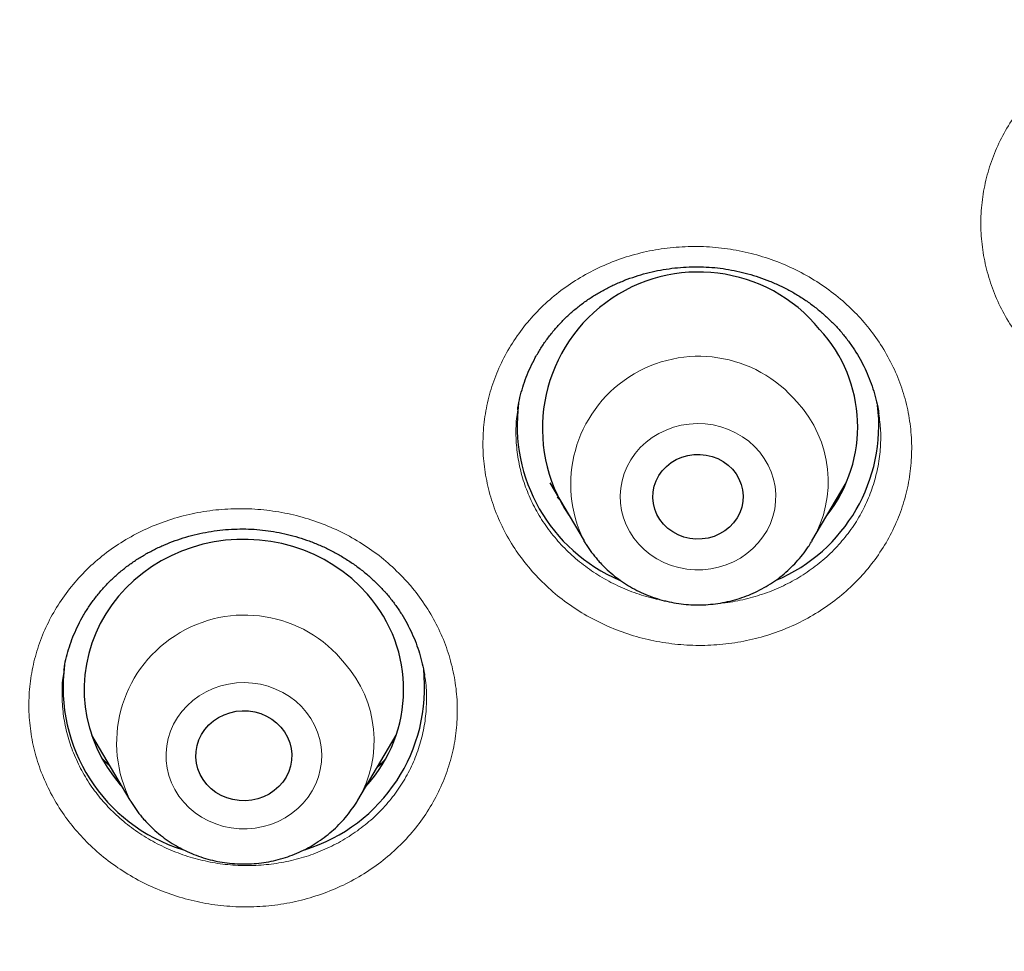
# Model space of a CAD drawing. Header units: millimetres. Extents: x 8 to 971, y 12 to 977.
# Tile 122 of 196: x 311 to 321, y 772 to 781. Entities that reach past the tile are written whole.
import ezdxf

# ---------------------------------------------------------------- set-up
doc = ezdxf.new("R2010")
doc.units = ezdxf.units.MM

msp = doc.modelspace()

# ---------------------------------------------------------------- linework, layer by layer
at = {"color": 7, "linetype": 'Continuous', "lineweight": 30}
for p, q in [((316.0728, 777.2321), (316.0708, 777.2192)), ((319.4588, 777.183), (319.4581, 777.1899)), ((316.3693, 776.5346), (316.6914, 775.9881)), ((318.831, 775.9881), (319.153, 776.5346)), ((316.4597, 776.3814), (316.4396, 776.4008)), ((319.0811, 776.3959), (319.0565, 776.3708)), ((318.831, 775.9881), (318.8264, 775.9805)), ((311.8119, 774.7781), (311.8112, 774.7739)), ((315.1949, 774.7246), (315.1941, 774.7286)), ((312.0694, 774.1666), (312.4289, 773.5567)), ((314.5684, 773.5567), (314.9278, 774.1666))]:
    msp.add_line(p, q, dxfattribs=at)
at = {"color": 252, "linetype": 'Continuous', "lineweight": 0}
for p, q in [((319.0774, 776.3899), (319.0532, 776.3652)), ((316.7123, 775.9541), (316.6943, 775.9832))]:
    msp.add_line(p, q, dxfattribs=at)
at = {"color": 252, "linetype": 'Continuous', "lineweight": 0, "flags": 128}
for points in [[(317.2052, 775.9583), (317.2569, 775.9069), (317.3139, 775.8608), (317.3756, 775.8205), (317.4414, 775.7863), (317.5107, 775.7587), (317.5826, 775.7379), (317.6563, 775.7242), (317.7312, 775.7177), (317.8064, 775.7184), (317.8811, 775.7264), (317.9546, 775.7416), (318.026, 775.7638), (318.0946, 775.7927), (318.1596, 775.8282), (318.2205, 775.8697), (318.2764, 775.9169), (318.3269, 775.9693), (318.3714, 776.0263), (318.4095, 776.0872), (318.4407, 776.1516), (318.4646, 776.2185), (318.4811, 776.2875), (318.49, 776.3577), (318.4912, 776.4283), (318.4846, 776.4987), (318.4703, 776.5681), (318.4485, 776.6358), (318.4195, 776.7009), (318.3834, 776.763), (318.3408, 776.8212), (318.292, 776.875), (318.2376, 776.9238), (318.1782, 776.967), (318.1143, 777.0043), (318.0467, 777.0353), (317.976, 777.0595), (317.9031, 777.0768), (317.8287, 777.0869), (317.7535, 777.0898), (317.6785, 777.0855), (317.6043, 777.0739), (317.5318, 777.0552), (317.4617, 777.0295), (317.3948, 776.9973), (317.3317, 776.9587), (317.2733, 776.9143), (317.22, 776.8645), (317.1724, 776.8097), (317.1311, 776.7507), (317.0964, 776.688), (317.0688, 776.6222), (317.0485, 776.5542), (317.0358, 776.4845), (317.0308, 776.414), (317.0335, 776.3434), (317.044, 776.2734), (317.062, 776.2048), (317.0875, 776.1383), (317.1201, 776.0746), (317.1594, 776.0144), (317.2052, 775.9583)], [(312.934, 773.5366), (312.9846, 773.4844), (313.0407, 773.4373), (313.1017, 773.3959), (313.1668, 773.3606), (313.2355, 773.3318), (313.3069, 773.3097), (313.3804, 773.2947), (313.4552, 773.2869), (313.5304, 773.2863), (313.6052, 773.293), (313.679, 773.3069), (313.7508, 773.3279), (313.8199, 773.3556), (313.8857, 773.39), (313.9473, 773.4305), (314.0042, 773.4767), (314.0557, 773.5281), (314.1014, 773.5843), (314.1406, 773.6446), (314.173, 773.7084), (314.1983, 773.7749), (314.2162, 773.8436), (314.2264, 773.9136), (314.229, 773.9842), (314.2238, 774.0547), (314.2109, 774.1244), (314.1904, 774.1924), (314.1627, 774.258), (314.1279, 774.3207), (314.0864, 774.3796), (314.0387, 774.4343), (313.9852, 774.484), (313.9266, 774.5283), (313.8635, 774.5667), (313.7965, 774.5988), (313.7264, 774.6243), (313.6538, 774.6428), (313.5796, 774.6543), (313.5045, 774.6585), (313.4294, 774.6554), (313.355, 774.6451), (313.2821, 774.6276), (313.2115, 774.6032), (313.144, 774.5721), (313.0802, 774.5347), (313.0209, 774.4913), (312.9666, 774.4424), (312.9179, 774.3885), (312.8754, 774.3302), (312.8396, 774.268), (312.8107, 774.2028), (312.7891, 774.1351), (312.775, 774.0657), (312.7686, 773.9953), (312.7699, 773.9246), (312.779, 773.8545), (312.7957, 773.7855), (312.8198, 773.7186), (312.8511, 773.6544), (312.8893, 773.5935), (312.934, 773.5366)]]:
    msp.add_lwpolyline(points, dxfattribs=at)
at = {"color": 7, "linetype": 'Continuous', "lineweight": 30, "flags": 128}
for points in [[(318.0837, 776.6618), (318.1181, 776.6181), (318.1459, 776.5704), (318.1665, 776.5196), (318.1796, 776.4667), (318.1848, 776.4125), (318.1822, 776.3583), (318.1717, 776.3048), (318.1536, 776.2532), (318.1282, 776.2044), (318.0959, 776.1593), (318.0574, 776.1187), (318.0134, 776.0835), (317.9647, 776.0542), (317.9121, 776.0314), (317.8568, 776.0156), (317.7997, 776.0069), (317.7419, 776.0057), (317.6844, 776.0119), (317.6284, 776.0253), (317.5748, 776.0459), (317.5248, 776.073), (317.4791, 776.1064), (317.4386, 776.1452), (317.4042, 776.1889), (317.3765, 776.2366), (317.3559, 776.2873), (317.3428, 776.3403), (317.3375, 776.3944), (317.3402, 776.4487), (317.3506, 776.5022), (317.3688, 776.5538), (317.3942, 776.6026), (317.4265, 776.6477), (317.465, 776.6882), (317.509, 776.7235), (317.5577, 776.7528), (317.6102, 776.7756), (317.6655, 776.7914), (317.7226, 776.8), (317.7805, 776.8013), (317.8379, 776.7951), (317.894, 776.7816), (317.9475, 776.7611), (317.9976, 776.734), (318.0433, 776.7006), (318.0837, 776.6618)], [(314.6581, 775.4887), (314.5873, 775.5642), (314.5109, 775.6347), (314.4294, 775.6999), (314.3431, 775.7595), (314.2525, 775.8131), (314.1581, 775.8606), (314.0603, 775.9016), (313.9596, 775.9359), (313.8566, 775.9634), (313.7518, 775.9839), (313.6457, 775.9973), (313.5388, 776.0036), (313.4317, 776.0027), (313.325, 775.9946), (313.2191, 775.9794), (313.1147, 775.9571), (313.0122, 775.9279), (312.9123, 775.8919), (312.8153, 775.8493), (312.7217, 775.8003), (312.6322, 775.7452), (312.547, 775.6841), (312.4667, 775.6176), (312.3917, 775.5458), (312.3223, 775.4692), (312.2589, 775.3881), (312.2018, 775.3029), (312.1513, 775.2142), (312.1077, 775.1223), (312.0712, 775.0277), (312.042, 774.9309), (312.0201, 774.8324), (312.0059, 774.7327), (311.9992, 774.6323), (312.0001, 774.5317), (312.0087, 774.4314), (312.0249, 774.3319), (312.0486, 774.2338), (312.0797, 774.1375), (312.118, 774.0435), (312.1633, 773.9524), (312.2155, 773.8645), (312.2742, 773.7803), (312.3391, 773.7003), (312.3543, 773.6833)], [(316.6943, 775.9832), (316.6921, 775.987), (316.6914, 775.9881)], [(313.8465, 774.2403), (313.8808, 774.1954), (313.9085, 774.1466), (313.9293, 774.0948), (313.9426, 774.041), (313.9484, 773.9859), (313.9465, 773.9306), (313.9369, 773.8761), (313.9198, 773.8231), (313.8955, 773.7727), (313.8644, 773.7258), (313.8271, 773.683), (313.7841, 773.6452), (313.7363, 773.613), (313.6843, 773.5869), (313.6293, 773.5674), (313.5719, 773.5549), (313.5134, 773.5494), (313.4545, 773.5513), (313.3964, 773.5603), (313.3401, 773.5763), (313.2865, 773.5991), (313.2365, 773.6284), (313.191, 773.6634), (313.1508, 773.7038), (313.1165, 773.7488), (313.0887, 773.7976), (313.068, 773.8493), (313.0546, 773.9032), (313.0489, 773.9582), (313.0508, 774.0135), (313.0604, 774.0681), (313.0775, 774.121), (313.1018, 774.1714), (313.1328, 774.2184), (313.1702, 774.2611), (313.2132, 774.299), (313.261, 774.3312), (313.3129, 774.3572), (313.368, 774.3767), (313.4253, 774.3893), (313.4839, 774.3947), (313.5427, 774.3929), (313.6008, 774.3839), (313.6571, 774.3678), (313.7108, 774.345), (313.7607, 774.3158), (313.8062, 774.2807), (313.8465, 774.2403)]]:
    msp.add_lwpolyline(points, dxfattribs=at)
at = {"color": 7, "linetype": 'Continuous', "lineweight": 30}
for centre, radius, start, end in [((317.7677, 777.0458), 1.4666, 39.2822, 213.77771), ((317.9136, 777.0607), 1.3466, 321.93003, 42.72163), ((317.6446, 777.0744), 1.5806, 172.50743, 246.89115), ((317.8777, 777.0747), 1.581, 293.00608, 6.82005), ((313.65, 774.5944), 1.3477, 317.4612, 41.57629), ((313.3955, 774.613), 1.5933, 172.37094, 252.72898), ((313.6004, 774.6146), 1.5952, 287.19916, 6.16785)]:
    msp.add_arc(centre, radius, start, end, dxfattribs=at)
at = {"color": 252, "linetype": 'Continuous', "lineweight": 0}
for centre, radius, start, end in [((317.7693, 776.5198), 1.2019, 39.85809, 206.25487), ((317.8875, 776.5458), 1.096, 329.41281, 42.77509), ((313.5061, 774.0915), 1.2014, 38.68123, 207.2574), ((313.6257, 774.1143), 1.0952, 329.45767, 41.66543)]:
    msp.add_arc(centre, radius, start, end, dxfattribs=at)
at = {"color": 7, "linetype": 'Continuous', "lineweight": 30}
for points, knots in [([(340.0798, 755.314), (338.8774, 755.4204), (336.4725, 755.6334), (332.9147, 756.2971), (329.4225, 757.2081), (326.0477, 758.3756), (322.8089, 759.7783), (319.7229, 761.4025), (316.782, 763.249), (314.0043, 765.3067), (311.407, 767.5628), (309.0061, 770.0035), (306.8163, 772.6137), (304.8513, 775.3772), (303.123, 778.2772), (301.6422, 781.2956), (300.418, 784.4138), (299.4579, 787.6128), (298.7678, 790.8726), (298.3521, 794.1733), (298.2133, 797.4944), (298.3521, 800.8156), (298.7678, 804.1162), (299.4579, 807.3761), (300.418, 810.575), (301.6422, 813.6933), (303.123, 816.7117), (304.8513, 819.6116), (306.8163, 822.3752), (309.0061, 824.9853), (311.407, 827.426), (314.0043, 829.6822), (316.782, 831.7398), (319.7229, 833.5864), (322.8089, 835.2104), (326.0211, 836.6019), (329.3395, 837.7523), (332.7437, 838.6545), (336.2127, 839.3029), (339.7252, 839.6936), (343.2595, 839.8241), (346.7938, 839.6936), (350.3063, 839.3029), (353.7754, 838.6545), (357.1796, 837.7523), (360.498, 836.6019), (363.7101, 835.2104), (366.7962, 833.5864), (369.7371, 831.7398), (372.5148, 829.6822), (375.1121, 827.426), (377.513, 824.9853), (379.7027, 822.3752), (381.6678, 819.6116), (383.3961, 816.7117), (384.8769, 813.6933), (386.1011, 810.575), (387.0612, 807.3761), (387.7512, 804.1162), (388.167, 800.8156), (388.3058, 797.4944), (388.167, 794.1733), (387.7512, 790.8726), (387.0612, 787.6128), (386.1011, 784.4138), (384.8769, 781.2956), (383.3961, 778.2772), (381.6678, 775.3772), (379.7027, 772.6137), (377.513, 770.0035), (375.1121, 767.5628), (372.5147, 765.3067), (369.7371, 763.249), (366.7961, 761.4025), (363.7101, 759.7783), (360.4714, 758.3756), (357.0966, 757.2081), (353.6043, 756.2971), (350.0465, 755.6334), (347.6417, 755.4204), (346.4393, 755.314)], [0, 0, 0, 0, 0.013106, 0.026212, 0.039318, 0.052424, 0.065212, 0.078, 0.090788, 0.103576, 0.116364, 0.129151, 0.141939, 0.154727, 0.167515, 0.180303, 0.193091, 0.205879, 0.218667, 0.231454, 0.244242, 0.25703, 0.269818, 0.282606, 0.295394, 0.308182, 0.32097, 0.333758, 0.346545, 0.359333, 0.372121, 0.384909, 0.397697, 0.410485, 0.423273, 0.436061, 0.448848, 0.461636, 0.474424, 0.487212, 0.5, 0.512788, 0.525576, 0.538364, 0.551152, 0.563939, 0.576727, 0.589515, 0.602303, 0.615091, 0.627879, 0.640667, 0.653455, 0.666242, 0.67903, 0.691818, 0.704606, 0.717394, 0.730182, 0.74297, 0.755758, 0.768546, 0.781333, 0.794121, 0.806909, 0.819697, 0.832485, 0.845273, 0.858061, 0.870849, 0.883636, 0.896424, 0.909212, 0.922, 0.934788, 0.947576, 0.960682, 0.973788, 0.986894, 1, 1, 1, 1]), ([(295.7613, 798.2843), (295.7612, 798.2631), (295.7611, 798.2215), (295.761, 798.1486), (295.7611, 798.0668), (295.7612, 797.9787), (295.7615, 797.8835), (295.7623, 797.7572), (295.7638, 797.5957), (295.7665, 797.403), (295.7703, 797.1991), (295.7753, 796.9861), (295.7817, 796.7637), (295.789, 796.5476), (295.797, 796.3443), (295.8053, 796.1544), (295.8142, 795.97), (295.8236, 795.7909), (295.8334, 795.6172), (295.8436, 795.4489), (295.854, 795.2884), (295.8634, 795.151), (295.8712, 795.0419), (295.8769, 794.9639), (295.8812, 794.9072), (295.8844, 794.8645), (295.8874, 794.8256), (295.891, 794.7803), (295.896, 794.7166), (295.9029, 794.6319), (295.9116, 794.5275), (295.9213, 794.4145), (295.9366, 794.242), (295.9585, 794.0076), (295.9886, 793.7078), (296.0195, 793.4209), (296.0507, 793.1487), (296.0816, 792.893), (296.115, 792.6297), (296.1512, 792.3582), (296.1909, 792.0745), (296.235, 791.774), (296.2847, 791.4526), (296.3404, 791.11), (296.4026, 790.7463), (296.472, 790.3615), (296.5492, 789.9558), (296.6346, 789.5293), (296.729, 789.0821), (296.8153, 788.6948), (296.89, 788.3721), (296.9503, 788.1189), (297.0127, 787.8637), (297.0746, 787.6167), (297.1335, 787.388), (297.1861, 787.1877), (297.2323, 787.015), (297.272, 786.8688), (297.306, 786.745), (297.3342, 786.6436), (297.3564, 786.5648), (297.3728, 786.5064), (297.3846, 786.4648), (297.3945, 786.4299), (297.4049, 786.3934), (297.4178, 786.3486), (297.4332, 786.295), (297.4512, 786.2326), (297.4767, 786.1449), (297.5111, 786.0275), (297.5561, 785.8763), (297.6081, 785.7036), (297.6681, 785.5078), (297.7364, 785.2889), (297.8135, 785.0465), (297.8992, 784.7825), (297.9921, 784.5031), (298.0895, 784.2165), (298.1892, 783.9304), (298.3607, 783.4485), (298.6101, 782.7785), (298.9471, 781.9293), (299.2955, 781.1028), (299.6309, 780.3512), (299.9494, 779.671), (300.247, 779.061), (300.5458, 778.4719), (300.8426, 777.9077), (301.1106, 777.4154), (301.3488, 776.99), (301.5567, 776.627), (301.7266, 776.3367), (301.8582, 776.1151), (301.9505, 775.9612), (302.0368, 775.8186), (302.1138, 775.6924), (302.1769, 775.5898), (302.227, 775.5087), (302.2653, 775.4469), (302.297, 775.396), (302.3249, 775.3512), (302.3537, 775.3052), (302.3878, 775.2509), (302.4321, 775.1804), (302.4886, 775.0911), (302.558, 774.982), (302.6393, 774.855), (302.7327, 774.7104), (302.8383, 774.5483), (302.9565, 774.3688), (303.0874, 774.172), (303.2314, 773.9581), (303.3887, 773.7274), (303.5771, 773.4549), (303.7924, 773.1489), (304.0298, 772.8178), (304.3225, 772.4173), (304.67, 771.9536), (305.0724, 771.4328), (305.4687, 770.935), (305.8578, 770.4595), (306.2392, 770.0061), (306.612, 769.5742), (306.9755, 769.1634), (307.329, 768.7732), (307.6719, 768.4033), (308.0035, 768.0532), (308.3233, 767.7225), (308.6308, 767.4107), (308.9254, 767.1175), (309.2155, 766.8339), (309.5045, 766.5563), (309.7981, 766.2792), (310.093, 766.0058), (310.391, 765.7343), (310.8344, 765.3374), (311.43, 764.8202), (312.1868, 764.1905), (312.8731, 763.6436), (313.483, 763.1748), (313.8877, 762.8726), (314.1662, 762.6686), (314.31, 762.5641), (314.4377, 762.472), (314.5492, 762.3921), (314.6462, 762.323), (314.7277, 762.2652), (314.7928, 762.2192), (314.836, 762.1888), (314.8637, 762.1694), (314.8838, 762.1552), (314.9081, 762.1382), (314.9411, 762.1151), (314.9915, 762.0799), (315.0639, 762.0294), (315.1613, 761.9619), (315.2808, 761.8796), (315.4224, 761.7827), (315.5863, 761.6715), (315.7729, 761.5461), (315.9822, 761.4069), (316.2148, 761.2541), (316.4711, 761.0879), (316.7514, 760.9088), (317.0557, 760.7174), (317.3844, 760.5143), (317.7356, 760.3012), (318.1091, 760.079), (318.5052, 759.8484), (318.9262, 759.6087), (319.3758, 759.3588), (319.8547, 759.0994), (320.3636, 758.8311), (320.9003, 758.5571), (321.3437, 758.336), (321.6097, 758.2091), (321.6861, 758.1727)], [0, 0, 0, 0, 0.001286, 0.002533, 0.004186, 0.005939, 0.007857, 0.009946, 0.013573, 0.017621, 0.021591, 0.025897, 0.030492, 0.035025, 0.038959, 0.042786, 0.046505, 0.050118, 0.053624, 0.057022, 0.060313, 0.063344, 0.065353, 0.066928, 0.06807, 0.068793, 0.069517, 0.070434, 0.071543, 0.073382, 0.075571, 0.077883, 0.080242, 0.08605, 0.092126, 0.098472, 0.10351, 0.108705, 0.114058, 0.119568, 0.125274, 0.131388, 0.137944, 0.144941, 0.152378, 0.160257, 0.168577, 0.177337, 0.186539, 0.196182, 0.201303, 0.20654, 0.211893, 0.217157, 0.221911, 0.226142, 0.229652, 0.232698, 0.23528, 0.237397, 0.239049, 0.240223, 0.241056, 0.241659, 0.242412, 0.24335, 0.244473, 0.24578, 0.247273, 0.249991, 0.253166, 0.256798, 0.260885, 0.265527, 0.270643, 0.276235, 0.282277, 0.288403, 0.294494, 0.300548, 0.319236, 0.337571, 0.355555, 0.373186, 0.387038, 0.400664, 0.413921, 0.426657, 0.438873, 0.4475, 0.455847, 0.463914, 0.46762, 0.471263, 0.474643, 0.477588, 0.480098, 0.48184, 0.483287, 0.484439, 0.485428, 0.486442, 0.487677, 0.489264, 0.491415, 0.493992, 0.496993, 0.500421, 0.504273, 0.508551, 0.513255, 0.518383, 0.523937, 0.529916, 0.538138, 0.546239, 0.554194, 0.567681, 0.580726, 0.593327, 0.605487, 0.617203, 0.628477, 0.639309, 0.649698, 0.659645, 0.669149, 0.678211, 0.686831, 0.695009, 0.702744, 0.710761, 0.718641, 0.726537, 0.734449, 0.742378, 0.761557, 0.78083, 0.800198, 0.813033, 0.82591, 0.829773, 0.83324, 0.836311, 0.838986, 0.841266, 0.843277, 0.844829, 0.845924, 0.846363, 0.846809, 0.847364, 0.8481, 0.849162, 0.850954, 0.853264, 0.85609, 0.859433, 0.863293, 0.86767, 0.872563, 0.877973, 0.883922, 0.89039, 0.89738, 0.904889, 0.912919, 0.921311, 0.930205, 0.939601, 0.949499, 0.960115, 0.971254, 0.982914, 0.995097, 1, 1, 1, 1]), ([(316.0688, 777.2197), (316.0696, 777.2266), (316.0745, 777.2657), (316.0899, 777.3363), (316.1154, 777.4314), (316.1483, 777.5256), (316.1876, 777.6185), (316.2335, 777.7094), (316.2855, 777.7977), (316.3435, 777.8826), (316.4068, 777.9637), (316.4752, 778.0403), (316.5481, 778.112), (316.6251, 778.1785), (316.7062, 778.2397), (316.7915, 778.296), (316.8811, 778.3476), (316.975, 778.3944), (317.0726, 778.4359), (317.1734, 778.472), (317.2769, 778.5023), (317.3823, 778.5266), (317.4891, 778.5447), (317.5966, 778.5566), (317.7042, 778.5622), (317.8114, 778.5615), (317.9177, 778.5545), (318.0231, 778.5413), (318.1275, 778.5221), (318.2311, 778.4967), (318.3333, 778.4653), (318.4338, 778.428), (318.532, 778.385), (318.6273, 778.3363), (318.7192, 778.2824), (318.8072, 778.2234), (318.8907, 778.1598), (318.9695, 778.0918), (319.0431, 778.0198), (319.1113, 777.9441), (319.1741, 777.8647), (319.2316, 777.7817), (319.2837, 777.6949), (319.3302, 777.605), (319.3707, 777.5122), (319.405, 777.4172), (319.4325, 777.3203), (319.4504, 777.242), (319.4567, 777.196), (319.4585, 777.183)], [0, 0, 0, 0, 0.004743, 0.026496, 0.048504, 0.070726, 0.093109, 0.115596, 0.138127, 0.160612, 0.182984, 0.205177, 0.22714, 0.24883, 0.270312, 0.2917, 0.313356, 0.335172, 0.357118, 0.379158, 0.40125, 0.423345, 0.445387, 0.467336, 0.489158, 0.510831, 0.532344, 0.553726, 0.575186, 0.596783, 0.618503, 0.640326, 0.662227, 0.684174, 0.706135, 0.728068, 0.749945, 0.771744, 0.79345, 0.815051, 0.836596, 0.858318, 0.880207, 0.902243, 0.924397, 0.946636, 0.96893, 0.991237, 1, 1, 1, 1]), ([(311.8095, 774.7743), (311.8121, 774.7924), (311.8195, 774.8426), (311.8391, 774.924), (311.8675, 775.0183), (311.9028, 775.1113), (311.9447, 775.2026), (311.9929, 775.2915), (312.0471, 775.3776), (312.1072, 775.4604), (312.1726, 775.5392), (312.2431, 775.6136), (312.3182, 775.6832), (312.3974, 775.7477), (312.4804, 775.8067), (312.5674, 775.8606), (312.6584, 775.9095), (312.7536, 775.9535), (312.8525, 775.9924), (312.9547, 776.0257), (313.0594, 776.0533), (313.1659, 776.0749), (313.2734, 776.0903), (313.3813, 776.0994), (313.4887, 776.1023), (313.5951, 776.0988), (313.7003, 776.0891), (313.8046, 776.0732), (313.9082, 776.0513), (314.0111, 776.0232), (314.1127, 775.9891), (314.2124, 775.9491), (314.3097, 775.9033), (314.4039, 775.8522), (314.4944, 775.7958), (314.5808, 775.7346), (314.6626, 775.6689), (314.7392, 775.5991), (314.7946, 775.5421), (314.8243, 775.5085), (314.8315, 775.5004)], [0, 0, 0, 0, 0.015288, 0.042375, 0.069672, 0.097147, 0.124755, 0.152448, 0.180177, 0.207863, 0.235443, 0.262862, 0.290073, 0.317038, 0.343727, 0.370235, 0.396937, 0.423917, 0.451129, 0.478504, 0.505971, 0.533443, 0.560815, 0.588011, 0.614959, 0.641607, 0.667945, 0.694219, 0.720755, 0.747524, 0.774492, 0.801613, 0.828838, 0.856113, 0.883377, 0.910571, 0.937659, 0.964605, 0.991399, 1, 1, 1, 1]), ([(316.6951, 775.9834), (316.7006, 775.9738), (316.7209, 775.9383), (316.7619, 775.8806), (316.8042, 775.8277), (316.8295, 775.7994), (316.8348, 775.7934)], [0, 0, 0, 0, 0.140724, 0.5192, 0.898214, 1, 1, 1, 1]), ([(316.8348, 775.7934), (316.8488, 775.7785), (316.8833, 775.7416), (316.9428, 775.6869), (317.0137, 775.6306), (317.0887, 775.5795), (317.1676, 775.5339), (317.2498, 775.4941), (317.335, 775.4603), (317.4226, 775.4327), (317.5121, 775.4115), (317.6031, 775.3968), (317.6951, 775.3887), (317.7875, 775.3873), (317.8798, 775.3925), (317.9714, 775.4044), (318.062, 775.4229), (318.1508, 775.4479), (318.2375, 775.4793), (318.3215, 775.5169), (318.4023, 775.5605), (318.4796, 775.6098), (318.5527, 775.6645), (318.6213, 775.7244), (318.6852, 775.789), (318.7435, 775.8582), (318.7906, 775.9221), (318.8158, 775.9642), (318.8255, 775.9805)], [0, 0, 0, 0, 0.026725, 0.06589, 0.105093, 0.144365, 0.183701, 0.223099, 0.262559, 0.30207, 0.341632, 0.381235, 0.420875, 0.460543, 0.500232, 0.539934, 0.579639, 0.61934, 0.659027, 0.698692, 0.73833, 0.777928, 0.817477, 0.856974, 0.896408, 0.935781, 0.975082, 1, 1, 1, 1]), ([(314.8315, 775.5004), (314.8421, 775.488), (314.8746, 775.4499), (314.9252, 775.3836), (314.9812, 775.3), (315.0317, 775.2128), (315.0766, 775.1225), (315.1155, 775.0293), (315.1484, 774.9338), (315.1742, 774.8365), (315.1895, 774.7666), (315.1943, 774.729), (315.1949, 774.7245)], [0, 0, 0, 0, 0.0550498, 0.1685162, 0.2826907, 0.397899, 0.5140197, 0.6309101, 0.7483543, 0.8661152, 0.9839706, 1, 1, 1, 1]), ([(312.2385, 773.8797), (312.234, 773.8835), (312.2111, 773.9028), (312.1903, 773.9239), (312.1736, 773.9407)], [0, 0, 0, 0, 0.198623, 1, 1, 1, 1]), ([(314.8251, 773.938), (314.8107, 773.9228), (314.787, 773.8977), (314.7608, 773.8747), (314.7505, 773.8657)], [0, 0, 0, 0, 0.606947, 1, 1, 1, 1]), ([(312.4307, 773.5544), (312.433, 773.5503), (312.4496, 773.5202), (312.4864, 773.4672), (312.5274, 773.4135), (312.5522, 773.3848), (312.5574, 773.3787)], [0, 0, 0, 0, 0.065212, 0.477129, 0.889573, 1, 1, 1, 1]), ([(312.5574, 773.3787), (312.5711, 773.3635), (312.6049, 773.326), (312.6634, 773.2703), (312.7331, 773.2127), (312.8072, 773.1603), (312.8851, 773.1133), (312.9666, 773.072), (313.051, 773.0367), (313.1381, 773.0076), (313.2272, 772.9848), (313.3179, 772.9684), (313.4096, 772.9587), (313.502, 772.9556), (313.5943, 772.9592), (313.6862, 772.9694), (313.7771, 772.9863), (313.8664, 773.0097), (313.9536, 773.0395), (314.0384, 773.0756), (314.12, 773.1177), (314.1982, 773.1656), (314.2724, 773.219), (314.3422, 773.2776), (314.4071, 773.3412), (314.4673, 773.4091), (314.5205, 773.4817), (314.5557, 773.5312), (314.569, 773.5578), (314.569, 773.5578)], [0, 0, 0, 0, 0.026368, 0.064964, 0.103599, 0.142296, 0.181063, 0.219889, 0.258779, 0.29772, 0.336712, 0.375747, 0.414818, 0.453918, 0.493044, 0.532183, 0.571327, 0.610469, 0.6496, 0.688712, 0.727796, 0.766844, 0.80585, 0.844802, 0.883696, 0.922529, 0.961293, 0.999986, 1, 1, 1, 1])]:
    msp.add_open_spline(points, degree=3, knots=knots, dxfattribs=at)
at = {"color": 252, "linetype": 'Continuous', "lineweight": 0}
for points, knots in [([(339.7985, 773.5288), (339.084, 773.638), (337.6549, 773.8563), (335.559, 774.4002), (333.5718, 775.0791), (331.7043, 775.8888), (329.9606, 776.8063), (328.2989, 777.8497), (326.7294, 779.0123), (325.2618, 780.2871), (323.9052, 781.6662), (322.6679, 783.141), (321.5576, 784.7025), (320.5811, 786.3411), (319.7444, 788.0466), (319.0527, 789.8085), (318.5102, 791.616), (318.1203, 793.4579), (317.8854, 795.3229), (317.8069, 797.1994), (317.8854, 799.076), (318.1203, 800.941), (318.5102, 802.7829), (319.0527, 804.5904), (319.7444, 806.3523), (320.5811, 808.0578), (321.5576, 809.6964), (322.6679, 811.2579), (323.9052, 812.7327), (325.2618, 814.1118), (326.7294, 815.3866), (328.2989, 816.5492), (329.9606, 817.5926), (331.7043, 818.5102), (333.5192, 819.2964), (335.3942, 819.9464), (337.3177, 820.4562), (339.2779, 820.8226), (341.2625, 821.0433), (343.2595, 821.1171), (345.2565, 821.0433), (347.2412, 820.8226), (349.2013, 820.4562), (351.1248, 819.9464), (352.9998, 819.2964), (354.8148, 818.5102), (356.5585, 817.5926), (358.2202, 816.5492), (359.7897, 815.3866), (361.2572, 814.1118), (362.6138, 812.7327), (363.8511, 811.2579), (364.9614, 809.6964), (365.938, 808.0578), (366.7747, 806.3523), (367.4664, 804.5904), (368.0089, 802.7829), (368.3988, 800.941), (368.6337, 799.076), (368.7121, 797.1994), (368.6337, 795.3229), (368.3988, 793.4579), (368.0089, 791.616), (367.4664, 789.8085), (366.7747, 788.0466), (365.938, 786.3411), (364.9614, 784.7025), (363.8511, 783.141), (362.6138, 781.6662), (361.2572, 780.2871), (359.7897, 779.0123), (358.2202, 777.8497), (356.5585, 776.8063), (354.8147, 775.8888), (352.9497, 775.0802), (350.9679, 774.4027), (348.8802, 773.86), (347.4568, 773.6413), (346.7451, 773.532)], [0, 0, 0, 0, 0.014209, 0.028417, 0.042626, 0.055696, 0.068766, 0.081836, 0.094907, 0.107977, 0.121047, 0.134117, 0.147187, 0.160257, 0.173327, 0.186398, 0.199468, 0.212538, 0.225608, 0.238678, 0.251748, 0.264818, 0.277889, 0.290959, 0.304029, 0.317099, 0.330169, 0.343239, 0.356309, 0.36938, 0.38245, 0.39552, 0.40859, 0.42166, 0.43473, 0.4478, 0.460871, 0.473941, 0.487011, 0.500081, 0.513151, 0.526221, 0.539292, 0.552362, 0.565432, 0.578502, 0.591572, 0.604642, 0.617712, 0.630783, 0.643853, 0.656923, 0.669993, 0.683063, 0.696133, 0.709203, 0.722274, 0.735344, 0.748414, 0.761484, 0.774554, 0.787624, 0.800694, 0.813765, 0.826835, 0.839905, 0.852975, 0.866045, 0.879115, 0.892186, 0.905256, 0.918326, 0.931396, 0.944466, 0.957536, 0.971691, 0.985845, 1, 1, 1, 1]), ([(346.6601, 774.6165), (347.3273, 774.7211), (348.6616, 774.9302), (350.6187, 775.4424), (352.4855, 776.0817), (354.2508, 776.8471), (355.9094, 777.7198), (357.49, 778.7122), (358.9829, 779.8182), (360.3789, 781.0307), (361.6692, 782.3425), (362.8461, 783.7453), (363.9023, 785.2306), (364.8311, 786.7892), (365.627, 788.4115), (366.285, 790.0874), (366.801, 791.8067), (367.1718, 793.5587), (367.3953, 795.3327), (367.4699, 797.1176), (367.3953, 798.9026), (367.1718, 800.6766), (366.801, 802.4286), (366.285, 804.1479), (365.627, 805.8238), (364.8311, 807.4461), (363.9023, 809.0046), (362.8461, 810.4899), (361.6692, 811.8928), (360.3788, 813.2045), (358.9829, 814.4171), (357.49, 815.523), (355.9094, 816.5155), (354.2508, 817.3883), (352.5244, 818.1362), (350.741, 818.7545), (348.9113, 819.2393), (347.0469, 819.5879), (345.1591, 819.7978), (343.2595, 819.8679), (341.36, 819.7978), (339.4722, 819.5879), (337.6077, 819.2393), (335.7781, 818.7545), (333.9946, 818.1362), (332.2682, 817.3883), (330.6096, 816.5155), (329.029, 815.523), (327.5361, 814.4171), (326.1402, 813.2045), (324.8498, 811.8928), (323.6729, 810.4899), (322.6168, 809.0046), (321.6879, 807.4461), (320.8921, 805.8238), (320.2341, 804.1479), (319.7181, 802.4286), (319.3472, 800.6766), (319.1238, 798.9026), (319.0492, 797.1176), (319.1238, 795.3327), (319.3472, 793.5587), (319.7181, 791.8067), (320.2341, 790.0874), (320.8921, 788.4115), (321.6879, 786.7892), (322.6168, 785.2306), (323.6729, 783.7453), (324.8498, 782.3425), (326.1402, 781.0307), (327.5362, 779.8182), (329.029, 778.7122), (330.6096, 777.7198), (332.2683, 776.8471), (334.0336, 776.0817), (335.9005, 775.4423), (337.8577, 774.9302), (339.1922, 774.721), (339.8594, 774.6164)], [0, 0, 0, 0, 0.013976, 0.027953, 0.041929, 0.055017, 0.068105, 0.081192, 0.09428, 0.107368, 0.120455, 0.133543, 0.146631, 0.159719, 0.172806, 0.185894, 0.198982, 0.212069, 0.225157, 0.238245, 0.251332, 0.26442, 0.277508, 0.290595, 0.303683, 0.316771, 0.329859, 0.342946, 0.356034, 0.369122, 0.382209, 0.395297, 0.408385, 0.421472, 0.43456, 0.447648, 0.460735, 0.473823, 0.486911, 0.499999, 0.513086, 0.526174, 0.539262, 0.552349, 0.565437, 0.578525, 0.591612, 0.6047, 0.617788, 0.630876, 0.643963, 0.657051, 0.670139, 0.683226, 0.696314, 0.709402, 0.722489, 0.735577, 0.748665, 0.761752, 0.77484, 0.787928, 0.801016, 0.814103, 0.827191, 0.840279, 0.853366, 0.866454, 0.879542, 0.892629, 0.905717, 0.918805, 0.931893, 0.94498, 0.958068, 0.972045, 0.986023, 1, 1, 1, 1]), ([(339.8946, 775.418), (339.2661, 775.519), (338.0091, 775.7209), (336.1654, 776.2073), (334.3961, 776.8147), (332.7125, 777.5447), (331.1209, 778.3821), (329.6042, 779.3345), (328.1716, 780.3957), (326.8321, 781.5593), (325.5939, 782.818), (324.4646, 784.1641), (323.4511, 785.5894), (322.5598, 787.085), (321.7961, 788.6417), (321.1647, 790.2499), (320.6696, 791.8997), (320.3137, 793.5809), (320.0993, 795.2831), (320.0277, 796.996), (320.0993, 798.7088), (320.3137, 800.4111), (320.6696, 802.0923), (321.1647, 803.7421), (321.7961, 805.3502), (322.5598, 806.9069), (323.4511, 808.4025), (324.4646, 809.8278), (325.5939, 811.1739), (326.8321, 812.4327), (328.1717, 813.5962), (329.6042, 814.6574), (331.1209, 815.6098), (332.7125, 816.4473), (334.3691, 817.165), (336.0805, 817.7583), (337.8362, 818.2236), (339.6253, 818.558), (341.4368, 818.7595), (343.2595, 818.8268), (345.0823, 818.7595), (346.8938, 818.558), (348.6829, 818.2236), (350.4386, 817.7583), (352.15, 817.165), (353.8066, 816.4473), (355.3982, 815.6098), (356.9149, 814.6574), (358.3474, 813.5962), (359.6869, 812.4326), (360.9252, 811.1739), (362.0545, 809.8278), (363.068, 808.4025), (363.9593, 806.9069), (364.723, 805.3502), (365.3543, 803.742), (365.8495, 802.0922), (366.2054, 800.411), (366.4198, 798.7088), (366.4914, 796.9959), (366.4198, 795.2831), (366.2054, 793.5808), (365.8495, 791.8996), (365.3543, 790.2498), (364.723, 788.6416), (363.9593, 787.085), (363.0679, 785.5894), (362.0545, 784.1641), (360.9252, 782.818), (359.6869, 781.5592), (358.3474, 780.3957), (356.9149, 779.3345), (355.3981, 778.3821), (353.8065, 777.5447), (352.1204, 776.8136), (350.3458, 776.2048), (348.4938, 775.7171), (347.2311, 775.5154), (346.5997, 775.4146)], [0, 0, 0, 0, 0.013748, 0.027497, 0.041245, 0.05435, 0.067455, 0.080559, 0.093664, 0.106769, 0.119873, 0.132978, 0.146083, 0.159188, 0.172292, 0.185397, 0.198502, 0.211606, 0.224711, 0.237816, 0.250921, 0.264025, 0.27713, 0.290235, 0.30334, 0.316444, 0.329549, 0.342654, 0.355758, 0.368863, 0.381968, 0.395073, 0.408177, 0.421282, 0.434387, 0.447492, 0.460596, 0.473701, 0.486806, 0.49991, 0.513015, 0.52612, 0.539225, 0.552329, 0.565434, 0.578539, 0.591643, 0.604748, 0.617853, 0.630958, 0.644062, 0.657167, 0.670272, 0.683377, 0.696481, 0.709586, 0.722691, 0.735795, 0.7489, 0.762005, 0.77511, 0.788214, 0.801319, 0.814424, 0.827529, 0.840633, 0.853738, 0.866843, 0.879947, 0.893052, 0.906157, 0.919262, 0.932366, 0.945471, 0.958576, 0.972384, 0.986192, 1, 1, 1, 1]), ([(322.4488, 759.4064), (321.6208, 759.825), (319.9607, 760.6641), (317.5816, 762.1039), (315.2947, 763.6669), (313.1212, 765.3602), (311.0288, 767.2078), (309.0305, 769.2129), (307.1412, 771.3778), (305.4045, 773.6577), (303.8276, 776.038), (302.422, 778.5066), (301.1943, 781.053), (300.1463, 783.6694), (299.2828, 786.3489), (298.6059, 789.0798), (298.1214, 791.846), (297.8171, 794.6321), (297.7797, 796.4948), (297.761, 797.426)], [0, 0, 0, 0, 0.056574, 0.113415, 0.17016, 0.226689, 0.283221, 0.342868, 0.402514, 0.462416, 0.522329, 0.581975, 0.64161, 0.701258, 0.760903, 0.820805, 0.880718, 0.940364, 1, 1, 1, 1]), ([(320.9571, 777.6875), (320.9077, 777.7406), (320.8087, 777.8471), (320.6854, 778.0248), (320.5824, 778.2129), (320.5035, 778.4109), (320.4484, 778.6157), (320.418, 778.8247), (320.4135, 779.0353), (320.4341, 779.2449), (320.4795, 779.4509), (320.5501, 779.6505), (320.6441, 779.8413), (320.7604, 780.0211), (320.8982, 780.1871), (321.0551, 780.3377), (321.2292, 780.471), (321.4188, 780.5846), (321.621, 780.6779), (321.8332, 780.7495), (322.0531, 780.7979), (322.2777, 780.8232), (322.5041, 780.8251), (322.7295, 780.8028), (322.951, 780.7573), (323.166, 780.6893), (323.3713, 780.5988), (323.5648, 780.4878), (323.7403, 780.3603), (323.8961, 780.219), (324.0355, 780.0636), (324.1585, 779.8911), (324.2626, 779.7031), (324.3437, 779.5057), (324.4001, 779.3011), (324.4318, 779.0923), (324.4385, 778.8817), (324.4193, 778.6719), (324.3751, 778.4657), (324.3066, 778.2655), (324.2138, 778.0741), (324.0987, 777.8937), (323.9627, 777.7264), (323.8067, 777.575), (323.6335, 777.4407), (323.4451, 777.3253), (323.2436, 777.231), (323.0318, 777.1582), (322.8124, 777.1078), (322.588, 777.0812), (322.3617, 777.0781), (322.1361, 777.0984), (321.9142, 777.1426), (321.6989, 777.2095), (321.4924, 777.2981), (321.2984, 777.4084), (321.117, 777.5369), (321.0104, 777.6374), (320.9571, 777.6875)], [0, 0, 0, 0, 0.0178395, 0.0357363, 0.0535759, 0.0714386, 0.0893578, 0.1072213, 0.1250908, 0.143017, 0.1608865, 0.1787667, 0.1967046, 0.2145854, 0.2324755, 0.2504236, 0.2683139, 0.2862095, 0.3041625, 0.3220579, 0.3399513, 0.3579018, 0.375795, 0.3936798, 0.4116215, 0.4295063, 0.4473801, 0.4653108, 0.4831839, 0.4999187, 0.5166539, 0.5345203, 0.552444, 0.5703099, 0.5881767, 0.6060989, 0.6239654, 0.6418379, 0.6597681, 0.6776405, 0.6955251, 0.7134656, 0.7313497, 0.7492425, 0.7671922, 0.7850849, 0.8029807, 0.820934, 0.8388296, 0.8567207, 0.8746691, 0.8925602, 0.9104416, 0.9283797, 0.9462612, 0.9641551, 0.9821057, 1, 1, 1, 1]), ([(316.2233, 775.6825), (316.1765, 775.7377), (316.0826, 775.8484), (315.968, 776.0313), (315.8741, 776.2237), (315.8048, 776.4249), (315.7597, 776.6318), (315.7394, 776.8419), (315.7452, 777.0524), (315.776, 777.2608), (315.8315, 777.4646), (315.9118, 777.6608), (316.0152, 777.8472), (316.1403, 778.0217), (316.2863, 778.1814), (316.4507, 778.3249), (316.6314, 778.4504), (316.8268, 778.5556), (317.0337, 778.6398), (317.2497, 778.702), (317.4722, 778.7406), (317.6982, 778.7559), (317.925, 778.7478), (318.1495, 778.7155), (318.369, 778.6602), (318.5809, 778.5827), (318.782, 778.4832), (318.9702, 778.3638), (319.1396, 778.2286), (319.2886, 778.0806), (319.4205, 777.9193), (319.5352, 777.7415), (319.6301, 777.5491), (319.7017, 777.3484), (319.7482, 777.1417), (319.7697, 776.9317), (319.7662, 776.7211), (319.7367, 776.5125), (319.6825, 776.3085), (319.6043, 776.1115), (319.5021, 775.9245), (319.3781, 775.7493), (319.2338, 775.5882), (319.0703, 775.4438), (318.8904, 775.3174), (318.6962, 775.2104), (318.4898, 775.1251), (318.2743, 775.0617), (318.0522, 775.021), (317.8262, 775.0045), (317.5995, 775.0114), (317.3746, 775.0416), (317.1547, 775.0957), (316.9424, 775.172), (316.7401, 775.2697), (316.5513, 775.3885), (316.376, 775.5249), (316.2742, 775.63), (316.2233, 775.6825)], [0, 0, 0, 0, 0.0178302, 0.0357173, 0.0535485, 0.0714052, 0.0893184, 0.1071754, 0.1250414, 0.1429642, 0.1608308, 0.1787115, 0.1966496, 0.21453, 0.2324255, 0.2503772, 0.2682726, 0.2861748, 0.3041337, 0.3220359, 0.3399347, 0.3578907, 0.3757897, 0.3936765, 0.4116207, 0.4295075, 0.4473791, 0.4653078, 0.4831792, 0.499906, 0.5166329, 0.5344942, 0.5524134, 0.5702743, 0.5881353, 0.606054, 0.6239157, 0.6417856, 0.6597133, 0.6775838, 0.6954693, 0.7134124, 0.7312974, 0.7491959, 0.7671516, 0.7850493, 0.802952, 0.8209112, 0.8388133, 0.8567093, 0.8746623, 0.8925582, 0.9104403, 0.9283796, 0.9462618, 0.9641554, 0.9821065, 1, 1, 1, 1]), ([(316.0708, 777.2192), (316.0661, 777.1907), (316.0517, 777.1036), (316.0505, 776.9553), (316.0669, 776.777), (316.1056, 776.6013), (316.1644, 776.4303), (316.2444, 776.2668), (316.3418, 776.1114), (316.4217, 776.0173), (316.4615, 775.9703)], [0, 0, 0, 0, 0.064823, 0.198465, 0.332023, 0.465993, 0.599551, 0.732887, 0.866655, 1, 1, 1, 1]), ([(317.9727, 775.4058), (317.9872, 775.4067), (318.0657, 775.4116), (318.2056, 775.4407), (318.3892, 775.4927), (318.5647, 775.5652), (318.7299, 775.6555), (318.8831, 775.7626), (319.0222, 775.8849), (319.145, 776.0214), (319.2506, 776.1699), (319.3376, 776.3286), (319.4042, 776.4958), (319.4505, 776.669), (319.4752, 776.8461), (319.4797, 777.0184), (319.4655, 777.1303), (319.4588, 777.183)], [0, 0, 0, 0, 0.016107, 0.086931, 0.157982, 0.228804, 0.299627, 0.370673, 0.441493, 0.512273, 0.583274, 0.654056, 0.724776, 0.795719, 0.866439, 0.937123, 1, 1, 1, 1]), ([(316.462, 776.3773), (316.4579, 776.3809), (316.4507, 776.387), (316.4445, 776.394), (316.4417, 776.397)], [0, 0, 0, 0, 0.569948, 1, 1, 1, 1]), ([(315.0459, 775.5882), (315.0463, 775.5877), (315.0945, 775.5328), (315.1834, 775.4175), (315.2955, 775.2335), (315.385, 775.0393), (315.4501, 774.8371), (315.4907, 774.6299), (315.5065, 774.42), (315.4963, 774.2101), (315.4611, 774.0029), (315.4014, 773.8008), (315.317, 773.6067), (315.2098, 773.4227), (315.081, 773.2512), (314.9317, 773.0947), (314.7644, 772.9549), (314.5811, 772.8333), (314.3836, 772.7323), (314.175, 772.6524), (313.9578, 772.5947), (313.7345, 772.5606), (313.5082, 772.5499), (313.2817, 772.5626), (313.0579, 772.5995), (312.8397, 772.659), (312.6296, 772.7406), (312.4307, 772.844), (312.2451, 772.967), (312.0788, 773.1053), (311.9331, 773.2559), (311.8048, 773.4195), (311.6939, 773.5991), (311.6032, 773.7929), (311.5359, 773.9946), (311.4939, 774.2017), (311.4768, 774.4115), (311.4848, 774.6216), (311.5186, 774.829), (311.5771, 775.0314), (311.6595, 775.2263), (311.7655, 775.4109), (311.8931, 775.5831), (312.0407, 775.7409), (312.2072, 775.8817), (312.3897, 776.0043), (312.586, 776.1071), (312.7942, 776.1881), (313.011, 776.2471), (313.2339, 776.2831), (313.4601, 776.2951), (313.6867, 776.2836), (313.9108, 776.2489), (314.1294, 776.1904), (314.3399, 776.11), (314.5398, 776.0086), (314.7255, 775.8865), (314.8971, 775.7476), (314.9963, 775.6412), (315.0459, 775.5882)], [0, 0, 0, 0, 0.000143, 0.017993, 0.035901, 0.05375, 0.071601, 0.089507, 0.107356, 0.125218, 0.143137, 0.160999, 0.178881, 0.19682, 0.214701, 0.232601, 0.250559, 0.268459, 0.286369, 0.304335, 0.322245, 0.34015, 0.358112, 0.376018, 0.393907, 0.411854, 0.429743, 0.447612, 0.465538, 0.483407, 0.500125, 0.516842, 0.534699, 0.552611, 0.570468, 0.588323, 0.606235, 0.624091, 0.641959, 0.659884, 0.677751, 0.695639, 0.713584, 0.731472, 0.749377, 0.767338, 0.785243, 0.803152, 0.821119, 0.839029, 0.85693, 0.874889, 0.89279, 0.910673, 0.928613, 0.946497, 0.964312, 0.982184, 1, 1, 1, 1]), ([(316.4615, 775.9703), (316.4617, 775.9701), (316.5036, 775.9243), (316.5924, 775.8365), (316.7404, 775.72), (316.901, 775.6191), (317.0728, 775.5359), (317.253, 775.4704), (317.378, 775.4404), (317.4469, 775.4265), (317.4533, 775.4258), (317.4594, 775.4251)], [0, 0, 0, 0, 0.0007308, 0.1643866, 0.3285599, 0.4922181, 0.655874, 0.8200433, 0.9836962, 0.984341, 1, 1, 1, 1]), ([(311.8112, 774.7739), (311.8068, 774.7494), (311.792, 774.6665), (311.7896, 774.5222), (311.8032, 774.3443), (311.8393, 774.1684), (311.8964, 773.9971), (311.9736, 773.8325), (312.0679, 773.6799), (312.177, 773.5408), (312.3009, 773.4127), (312.4423, 773.2951), (312.6001, 773.1903), (312.7692, 773.1022), (312.9478, 773.0325), (313.1334, 772.9814), (313.3236, 772.9497), (313.5163, 772.9384), (313.7087, 772.947), (313.8986, 772.9754), (314.0834, 773.0239), (314.2609, 773.0913), (314.4289, 773.1766), (314.5849, 773.2793), (314.7273, 773.3977), (314.8543, 773.5302), (314.9639, 773.6756), (315.0552, 773.8315), (315.1271, 773.9962), (315.1779, 774.1676), (315.2083, 774.3436), (315.2155, 774.5216), (315.2102, 774.6494), (315.1966, 774.7162), (315.1949, 774.7246)], [0, 0, 0, 0, 0.01379, 0.046566, 0.079444, 0.112221, 0.14499, 0.177866, 0.210637, 0.241316, 0.271995, 0.304789, 0.337687, 0.370482, 0.40332, 0.436262, 0.4691, 0.501974, 0.534954, 0.567829, 0.60072, 0.633715, 0.666606, 0.699485, 0.73247, 0.76535, 0.798197, 0.831151, 0.863998, 0.896811, 0.929727, 0.962539, 0.995327, 1, 1, 1, 1]), ([(312.2391, 773.8787), (312.2187, 773.8957), (312.1966, 773.9141), (312.1773, 773.9349), (312.1758, 773.9365)], [0, 0, 0, 0, 0.9225646, 1, 1, 1, 1]), ([(314.8209, 773.9316), (314.8042, 773.9135), (314.7811, 773.8885), (314.7547, 773.8664), (314.7473, 773.8602)], [0, 0, 0, 0, 0.7200673, 1, 1, 1, 1])]:
    msp.add_open_spline(points, degree=3, knots=knots, dxfattribs=at)

doc.saveas('drawing.dxf')
